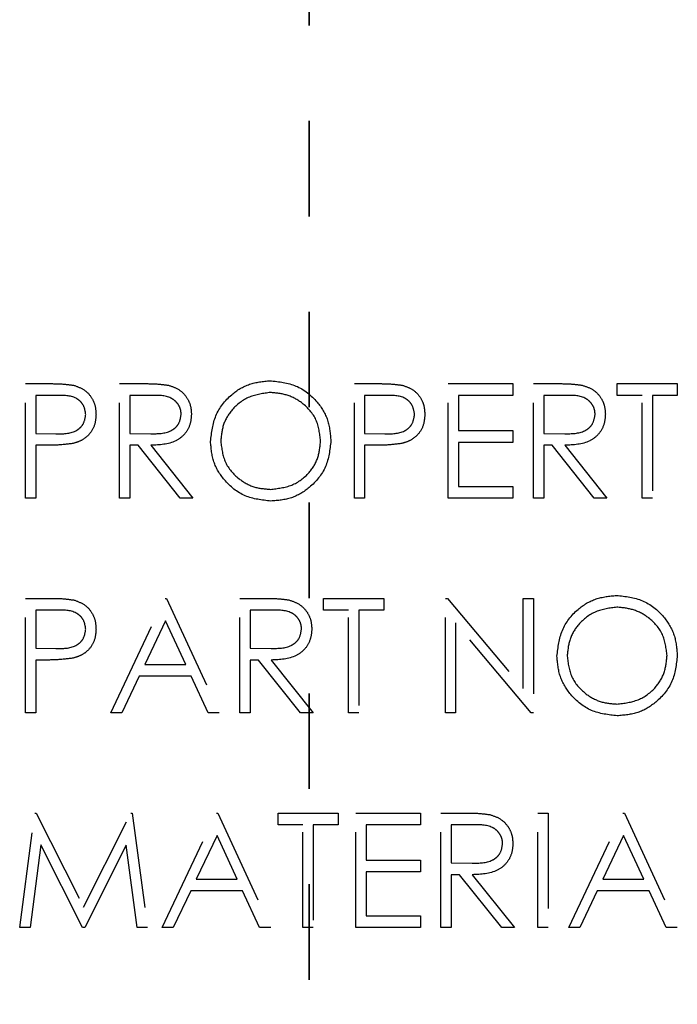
# Model space of a CAD drawing. Header units: inches. Extents: x 1694 to 2505, y -239 to -56.
# Tile 28 of 179: x 1745.513 to 1746.202, y -164.365 to -163.333. Entities that reach past the tile are written whole.
import ezdxf

# ---------------------------------------------------------------- set-up
doc = ezdxf.new("R2010")
doc.units = ezdxf.units.IN
doc.header["$LTSCALE"] = 0.5
doc.header["$MEASUREMENT"] = 0
doc.linetypes.add('HIDDEN', pattern=[0.225, 0.15, -0.075])
doc.linetypes.add('PHANTOM', pattern=[0.25, 0.125, -0.025, 0.025, -0.025, 0.025, -0.025])
doc.layers.add('SID-M-H', color=4, linetype='HIDDEN')

msp = doc.modelspace()

# ---------------------------------------------------------------- linework, layer by layer
at = {"color": 7, "linetype": 'PHANTOM', "lineweight": 35}
msp.add_line((1745.81658, -137.23909), (1745.81658, -171.9591), dxfattribs=at)
at = {"layer": 'SID-M-H'}
for p, q in [((1745.51942, -163.71442), (1745.54295, -163.71442)), ((1745.51942, -163.83442), (1745.51942, -163.71442)), ((1745.61788, -163.71442), (1745.64189, -163.71442)), ((1745.61788, -163.83442), (1745.61788, -163.71442)), ((1745.86403, -163.71442), (1745.88757, -163.71442)), ((1745.86403, -163.83442), (1745.86403, -163.71442)), ((1745.96249, -163.71442), (1746.03019, -163.71442)), ((1745.96249, -163.83442), (1745.96249, -163.71442)), ((1746.03019, -163.71442), (1746.03019, -163.72673)), ((1746.05173, -163.71442), (1746.07574, -163.71442)), ((1746.05173, -163.83442), (1746.05173, -163.71442)), ((1746.13942, -163.71442), (1746.20249, -163.71442)), ((1746.13942, -163.72673), (1746.13942, -163.71442)), ((1746.20249, -163.71442), (1746.20249, -163.72673)), ((1745.53019, -163.72673), (1745.53019, -163.76673)), ((1745.55213, -163.72673), (1745.53019, -163.72673)), ((1745.62865, -163.72673), (1745.62865, -163.76673)), ((1745.65115, -163.72673), (1745.62865, -163.72673)), ((1745.89675, -163.72673), (1745.8748, -163.72673)), ((1745.8748, -163.72673), (1745.8748, -163.76673)), ((1745.97326, -163.72673), (1745.97326, -163.76365)), ((1746.03019, -163.72673), (1745.97326, -163.72673)), ((1746.06249, -163.72673), (1746.06249, -163.76673)), ((1746.08499, -163.72673), (1746.06249, -163.72673)), ((1746.16557, -163.72673), (1746.13942, -163.72673)), ((1746.16557, -163.83442), (1746.16557, -163.72673)), ((1746.17634, -163.72673), (1746.17634, -163.83442)), ((1746.20249, -163.72673), (1746.17634, -163.72673)), ((1745.53019, -163.76673), (1745.5512, -163.767)), ((1745.62865, -163.76673), (1745.65062, -163.7669)), ((1745.8748, -163.76673), (1745.89581, -163.767)), ((1745.97326, -163.76365), (1746.03019, -163.76365)), ((1746.03019, -163.76365), (1746.03019, -163.77596)), ((1746.06249, -163.76673), (1746.08447, -163.7669)), ((1745.97326, -163.77596), (1745.97326, -163.82212)), ((1746.03019, -163.77596), (1745.97326, -163.77596)), ((1745.53019, -163.77904), (1745.53019, -163.83442)), ((1745.53877, -163.77904), (1745.53019, -163.77904)), ((1745.62865, -163.77904), (1745.62865, -163.83442)), ((1745.6374, -163.77904), (1745.62865, -163.77904)), ((1745.68148, -163.83442), (1745.6374, -163.77904)), ((1745.65072, -163.77904), (1745.6948, -163.83442)), ((1745.8748, -163.77904), (1745.8748, -163.83442)), ((1745.88338, -163.77904), (1745.8748, -163.77904)), ((1746.06249, -163.77904), (1746.06249, -163.83442)), ((1746.07124, -163.77904), (1746.06249, -163.77904)), ((1746.11533, -163.83442), (1746.07124, -163.77904)), ((1746.08456, -163.77904), (1746.12865, -163.83442)), ((1745.97326, -163.82212), (1746.03019, -163.82212)), ((1746.03019, -163.82212), (1746.03019, -163.83442)), ((1745.53019, -163.83442), (1745.51942, -163.83442)), ((1745.62865, -163.83442), (1745.61788, -163.83442)), ((1745.6948, -163.83442), (1745.68148, -163.83442)), ((1745.8748, -163.83442), (1745.86403, -163.83442)), ((1746.03019, -163.83442), (1745.96249, -163.83442)), ((1746.06249, -163.83442), (1746.05173, -163.83442)), ((1746.12865, -163.83442), (1746.11533, -163.83442)), ((1746.17634, -163.83442), (1746.16557, -163.83442)), ((1745.51942, -163.93942), (1745.54295, -163.93942)), ((1745.51942, -164.05942), (1745.51942, -163.93942)), ((1745.60865, -164.05942), (1745.66557, -163.93942)), ((1745.66557, -163.93942), (1745.66711, -163.93942)), ((1745.66711, -163.93942), (1745.72249, -164.05942)), ((1745.74403, -163.93942), (1745.76805, -163.93942)), ((1745.74403, -164.05942), (1745.74403, -163.93942)), ((1745.83173, -163.93942), (1745.8948, -163.93942)), ((1745.83173, -163.95173), (1745.83173, -163.93942)), ((1745.8948, -163.93942), (1745.8948, -163.95173)), ((1745.95942, -163.93942), (1745.96168, -163.93942)), ((1745.95942, -164.05942), (1745.95942, -163.93942)), ((1745.96168, -163.93942), (1746.04096, -164.03387)), ((1746.04096, -163.93942), (1746.05173, -163.93942)), ((1746.04096, -164.03387), (1746.04096, -163.93942)), ((1746.05173, -163.93942), (1746.05173, -164.05942)), ((1745.53019, -163.95173), (1745.53019, -163.99173)), ((1745.55213, -163.95173), (1745.53019, -163.95173)), ((1745.7548, -163.95173), (1745.7548, -163.99173)), ((1745.7773, -163.95173), (1745.7548, -163.95173)), ((1745.85788, -163.95173), (1745.83173, -163.95173)), ((1745.85788, -164.05942), (1745.85788, -163.95173)), ((1745.86865, -163.95173), (1745.86865, -164.05942)), ((1745.8948, -163.95173), (1745.86865, -163.95173)), ((1745.66622, -163.96281), (1745.64449, -164.00865)), ((1745.68737, -164.00865), (1745.66622, -163.96281)), ((1745.97019, -163.96519), (1745.97019, -164.05942)), ((1746.04927, -164.05942), (1745.97019, -163.96519)), ((1745.53019, -163.99173), (1745.5512, -163.992)), ((1745.7548, -163.99173), (1745.77677, -163.9919)), ((1745.53019, -164.00404), (1745.53019, -164.05942)), ((1745.53877, -164.00404), (1745.53019, -164.00404)), ((1745.7548, -164.00404), (1745.7548, -164.05942)), ((1745.76355, -164.00404), (1745.7548, -164.00404)), ((1745.80764, -164.05942), (1745.76355, -164.00404)), ((1745.77687, -164.00404), (1745.82096, -164.05942)), ((1745.64449, -164.00865), (1745.68737, -164.00865)), ((1745.63865, -164.02096), (1745.6204, -164.05942)), ((1745.69305, -164.02096), (1745.63865, -164.02096)), ((1745.71079, -164.05942), (1745.69305, -164.02096)), ((1745.53019, -164.05942), (1745.51942, -164.05942)), ((1745.6204, -164.05942), (1745.60865, -164.05942)), ((1745.72249, -164.05942), (1745.71079, -164.05942)), ((1745.7548, -164.05942), (1745.74403, -164.05942)), ((1745.82096, -164.05942), (1745.80764, -164.05942)), ((1745.86865, -164.05942), (1745.85788, -164.05942)), ((1745.97019, -164.05942), (1745.95942, -164.05942)), ((1746.05173, -164.05942), (1746.04927, -164.05942)), ((1745.51326, -164.28442), (1745.52911, -164.16442)), ((1745.52911, -164.16442), (1745.53064, -164.16442)), ((1745.53064, -164.16442), (1745.58019, -164.26288)), ((1745.58019, -164.26288), (1745.62961, -164.16442)), ((1745.62961, -164.16442), (1745.63117, -164.16442)), ((1745.63117, -164.16442), (1745.64711, -164.28442)), ((1745.66249, -164.28442), (1745.71942, -164.16442)), ((1745.71942, -164.16442), (1745.72096, -164.16442)), ((1745.72096, -164.16442), (1745.77634, -164.28442)), ((1745.78403, -164.16442), (1745.84711, -164.16442)), ((1745.78403, -164.17673), (1745.78403, -164.16442)), ((1745.84711, -164.16442), (1745.84711, -164.17673)), ((1745.86557, -164.16442), (1745.93326, -164.16442)), ((1745.86557, -164.28442), (1745.86557, -164.16442)), ((1745.93326, -164.16442), (1745.93326, -164.17673)), ((1745.9548, -164.16442), (1745.97882, -164.16442)), ((1745.9548, -164.28442), (1745.9548, -164.16442)), ((1746.05634, -164.16442), (1746.06711, -164.16442)), ((1746.05634, -164.28442), (1746.05634, -164.16442)), ((1746.06711, -164.16442), (1746.06711, -164.28442)), ((1746.08865, -164.28442), (1746.14557, -164.16442)), ((1746.14557, -164.16442), (1746.14711, -164.16442)), ((1746.14711, -164.16442), (1746.20249, -164.28442)), ((1745.81019, -164.17673), (1745.78403, -164.17673)), ((1745.81019, -164.28442), (1745.81019, -164.17673)), ((1745.82096, -164.17673), (1745.82096, -164.28442)), ((1745.84711, -164.17673), (1745.82096, -164.17673)), ((1745.87634, -164.17673), (1745.87634, -164.21365)), ((1745.93326, -164.17673), (1745.87634, -164.17673)), ((1745.96557, -164.17673), (1745.96557, -164.21673)), ((1745.98807, -164.17673), (1745.96557, -164.17673)), ((1745.72007, -164.18781), (1745.69834, -164.23365)), ((1745.74122, -164.23365), (1745.72007, -164.18781)), ((1746.14622, -164.18781), (1746.12449, -164.23365)), ((1746.16737, -164.23365), (1746.14622, -164.18781)), ((1745.53557, -164.19788), (1745.52411, -164.28442)), ((1745.57906, -164.28442), (1745.53557, -164.19788)), ((1745.6248, -164.19808), (1745.58148, -164.28442)), ((1745.63629, -164.28442), (1745.6248, -164.19808)), ((1745.87634, -164.21365), (1745.93326, -164.21365)), ((1745.93326, -164.21365), (1745.93326, -164.22596)), ((1745.96557, -164.21673), (1745.98754, -164.2169)), ((1745.87634, -164.22596), (1745.87634, -164.27212)), ((1745.93326, -164.22596), (1745.87634, -164.22596)), ((1745.96557, -164.22904), (1745.96557, -164.28442)), ((1745.97432, -164.22904), (1745.96557, -164.22904)), ((1746.01841, -164.28442), (1745.97432, -164.22904)), ((1745.98764, -164.22904), (1746.03173, -164.28442)), ((1745.69834, -164.23365), (1745.74122, -164.23365)), ((1746.12449, -164.23365), (1746.16737, -164.23365)), ((1745.69249, -164.24596), (1745.67425, -164.28442)), ((1745.74689, -164.24596), (1745.69249, -164.24596)), ((1745.76463, -164.28442), (1745.74689, -164.24596)), ((1746.11865, -164.24596), (1746.1004, -164.28442)), ((1746.17305, -164.24596), (1746.11865, -164.24596)), ((1746.19079, -164.28442), (1746.17305, -164.24596)), ((1745.87634, -164.27212), (1745.93326, -164.27212)), ((1745.93326, -164.27212), (1745.93326, -164.28442)), ((1745.52411, -164.28442), (1745.51326, -164.28442)), ((1745.58148, -164.28442), (1745.57906, -164.28442)), ((1745.64711, -164.28442), (1745.63629, -164.28442)), ((1745.67425, -164.28442), (1745.66249, -164.28442)), ((1745.77634, -164.28442), (1745.76463, -164.28442)), ((1745.82096, -164.28442), (1745.81019, -164.28442)), ((1745.93326, -164.28442), (1745.86557, -164.28442)), ((1745.96557, -164.28442), (1745.9548, -164.28442)), ((1746.03173, -164.28442), (1746.01841, -164.28442)), ((1746.06711, -164.28442), (1746.05634, -164.28442)), ((1746.1004, -164.28442), (1746.08865, -164.28442)), ((1746.20249, -164.28442), (1746.19079, -164.28442))]:
    msp.add_line(p, q, dxfattribs=at)
for points, knots in [([(1745.54295, -163.71442), (1745.54808, -163.71441), (1745.55724, -163.71438), (1745.5663, -163.71566), (1745.57028, -163.71623)], [0, 0, 0, 0, 0.5603137, 1, 1, 1, 1]), ([(1745.64189, -163.71442), (1745.64699, -163.71441), (1745.65609, -163.71438), (1745.66511, -163.71554), (1745.66908, -163.71606)], [0, 0, 0, 0, 0.5602397, 1, 1, 1, 1]), ([(1745.71326, -163.77495), (1745.71437, -163.76569), (1745.71659, -163.74718), (1745.73301, -163.72609), (1745.75374, -163.71352), (1745.7683, -163.71207), (1745.77557, -163.71135)], [0, 0, 0, 0, 0.279731, 0.5593268, 0.7796805, 1, 1, 1, 1]), ([(1745.77557, -163.71135), (1745.78497, -163.71233), (1745.80378, -163.71431), (1745.8248, -163.73134), (1745.83757, -163.75224), (1745.8388, -163.76699), (1745.83942, -163.77438)], [0, 0, 0, 0, 0.2797673, 0.55935845, 0.7795711, 1, 1, 1, 1]), ([(1745.88757, -163.71442), (1745.8927, -163.71441), (1745.90185, -163.71438), (1745.91091, -163.71566), (1745.9149, -163.71623)], [0, 0, 0, 0, 0.56031372, 1, 1, 1, 1]), ([(1746.07574, -163.71442), (1746.08084, -163.71441), (1746.08994, -163.71438), (1746.09896, -163.71554), (1746.10293, -163.71606)], [0, 0, 0, 0, 0.5602397, 1, 1, 1, 1]), ([(1745.57028, -163.71623), (1745.57393, -163.71754), (1745.58122, -163.72017), (1745.58876, -163.72829), (1745.59273, -163.73751), (1745.59309, -163.74358), (1745.59326, -163.74661)], [0, 0, 0, 0, 0.2797054, 0.5593809, 0.7795086, 1, 1, 1, 1]), ([(1745.66908, -163.71606), (1745.67285, -163.71731), (1745.68037, -163.7198), (1745.6883, -163.72789), (1745.69267, -163.7372), (1745.69307, -163.74341), (1745.69326, -163.74651)], [0, 0, 0, 0, 0.2797971, 0.5594998, 0.7796265, 1, 1, 1, 1]), ([(1745.7761, -163.72365), (1745.76853, -163.72464), (1745.75337, -163.72661), (1745.73604, -163.73997), (1745.72567, -163.75697), (1745.72458, -163.76893), (1745.72403, -163.7749)], [0, 0, 0, 0, 0.2796271, 0.5593495, 0.7796302, 1, 1, 1, 1]), ([(1745.82865, -163.77435), (1745.82773, -163.76673), (1745.82588, -163.7515), (1745.81128, -163.73497), (1745.79399, -163.72542), (1745.78206, -163.72424), (1745.7761, -163.72365)], [0, 0, 0, 0, 0.279468, 0.5588703, 0.7795158, 1, 1, 1, 1]), ([(1745.9149, -163.71623), (1745.91854, -163.71754), (1745.92584, -163.72017), (1745.93337, -163.72829), (1745.93735, -163.73751), (1745.9377, -163.74358), (1745.93788, -163.74661)], [0, 0, 0, 0, 0.27970537, 0.55938086, 0.77950855, 1, 1, 1, 1]), ([(1746.10293, -163.71606), (1746.10669, -163.71731), (1746.11422, -163.7198), (1746.12214, -163.72789), (1746.12651, -163.7372), (1746.12691, -163.74341), (1746.12711, -163.74651)], [0, 0, 0, 0, 0.27979715, 0.55949981, 0.77962646, 1, 1, 1, 1]), ([(1745.58249, -163.74666), (1745.58195, -163.74322), (1745.58113, -163.73803), (1745.57671, -163.73262), (1745.56824, -163.72655), (1745.55929, -163.72665), (1745.55213, -163.72673)], [0, 0, 0, 0, 0.2489693, 0.3747291, 0.500383, 1, 1, 1, 1]), ([(1745.68249, -163.74649), (1745.68236, -163.74473), (1745.68211, -163.74122), (1745.67972, -163.73643), (1745.67634, -163.73236), (1745.66744, -163.7265), (1745.65839, -163.72663), (1745.65115, -163.72673)], [0, 0, 0, 0, 0.1253074, 0.250617, 0.3759543, 0.5012806, 1, 1, 1, 1]), ([(1745.92711, -163.74666), (1745.92657, -163.74322), (1745.92575, -163.73803), (1745.92133, -163.73262), (1745.91285, -163.72655), (1745.9039, -163.72665), (1745.89675, -163.72673)], [0, 0, 0, 0, 0.2489693, 0.3747291, 0.500383, 1, 1, 1, 1]), ([(1746.11634, -163.74649), (1746.11621, -163.74473), (1746.11595, -163.74122), (1746.11356, -163.73643), (1746.11019, -163.73236), (1746.10129, -163.7265), (1746.09223, -163.72663), (1746.08499, -163.72673)], [0, 0, 0, 0, 0.1253074, 0.250617, 0.3759543, 0.5012806, 1, 1, 1, 1]), ([(1745.5512, -163.767), (1745.55851, -163.76702), (1745.56766, -163.76705), (1745.57652, -163.76105), (1745.58113, -163.75554), (1745.58195, -163.7502), (1745.58249, -163.74666)], [0, 0, 0, 0, 0.4997206, 0.6253498, 0.7510825, 1, 1, 1, 1]), ([(1745.59326, -163.74661), (1745.59298, -163.75057), (1745.59241, -163.75847), (1745.58639, -163.7681), (1745.57822, -163.77431), (1745.57229, -163.77615), (1745.56932, -163.77707)], [0, 0, 0, 0, 0.2800989, 0.5593238, 0.7794579, 1, 1, 1, 1]), ([(1745.65062, -163.7669), (1745.65799, -163.76688), (1745.66721, -163.76685), (1745.67631, -163.76099), (1745.68108, -163.75547), (1745.68193, -163.75008), (1745.68249, -163.74649)], [0, 0, 0, 0, 0.4998271, 0.6254978, 0.7512079, 1, 1, 1, 1]), ([(1745.69326, -163.74651), (1745.69295, -163.75031), (1745.69232, -163.75789), (1745.68639, -163.76798), (1745.67286, -163.77806), (1745.65985, -163.77863), (1745.65072, -163.77904)], [0, 0, 0, 0, 0.1871202, 0.3739789, 0.5609112, 1, 1, 1, 1]), ([(1745.89581, -163.767), (1745.90312, -163.76702), (1745.91227, -163.76705), (1745.92113, -163.76105), (1745.92575, -163.75554), (1745.92657, -163.7502), (1745.92711, -163.74666)], [0, 0, 0, 0, 0.4997206, 0.6253498, 0.7510825, 1, 1, 1, 1]), ([(1745.93788, -163.74661), (1745.93759, -163.75057), (1745.93702, -163.75847), (1745.93101, -163.7681), (1745.92284, -163.77431), (1745.91691, -163.77615), (1745.91394, -163.77707)], [0, 0, 0, 0, 0.2800989, 0.5593238, 0.7794579, 1, 1, 1, 1]), ([(1746.08447, -163.7669), (1746.09184, -163.76688), (1746.10106, -163.76685), (1746.11016, -163.76099), (1746.11492, -163.75547), (1746.11578, -163.75008), (1746.11634, -163.74649)], [0, 0, 0, 0, 0.4998271, 0.6254978, 0.7512079, 1, 1, 1, 1]), ([(1746.12711, -163.74651), (1746.1268, -163.75031), (1746.12617, -163.75789), (1746.12023, -163.76798), (1746.10671, -163.77806), (1746.09369, -163.77863), (1746.08456, -163.77904)], [0, 0, 0, 0, 0.18712025, 0.37397889, 0.56091118, 1, 1, 1, 1]), ([(1745.56932, -163.77707), (1745.56364, -163.77778), (1745.55349, -163.77906), (1745.54327, -163.77904), (1745.53877, -163.77904)], [0, 0, 0, 0, 0.55969422, 1, 1, 1, 1]), ([(1745.77653, -163.8375), (1745.76723, -163.83647), (1745.74864, -163.83441), (1745.72795, -163.81745), (1745.7152, -163.79685), (1745.71391, -163.78225), (1745.71326, -163.77495)], [0, 0, 0, 0, 0.2796633, 0.5593539, 0.7796364, 1, 1, 1, 1]), ([(1745.72403, -163.7749), (1745.72495, -163.78247), (1745.72679, -163.7976), (1745.74129, -163.8139), (1745.75829, -163.82373), (1745.77016, -163.82471), (1745.7761, -163.82519)], [0, 0, 0, 0, 0.279416, 0.5590765, 0.779478, 1, 1, 1, 1]), ([(1745.7761, -163.82519), (1745.78372, -163.82432), (1745.79896, -163.82259), (1745.81661, -163.80945), (1745.82699, -163.79234), (1745.8281, -163.78035), (1745.82865, -163.77435)], [0, 0, 0, 0, 0.2798297, 0.559389, 0.7796538, 1, 1, 1, 1]), ([(1745.83942, -163.77438), (1745.83836, -163.78369), (1745.83625, -163.80231), (1745.81916, -163.82295), (1745.79847, -163.83563), (1745.78385, -163.83688), (1745.77653, -163.8375)], [0, 0, 0, 0, 0.2796304, 0.5593429, 0.7795972, 1, 1, 1, 1]), ([(1745.91394, -163.77707), (1745.90826, -163.77778), (1745.89811, -163.77906), (1745.88789, -163.77904), (1745.88338, -163.77904)], [0, 0, 0, 0, 0.5596942, 1, 1, 1, 1]), ([(1745.54295, -163.93942), (1745.54808, -163.93941), (1745.55724, -163.93938), (1745.5663, -163.94066), (1745.57028, -163.94123)], [0, 0, 0, 0, 0.56031372, 1, 1, 1, 1]), ([(1745.57028, -163.94123), (1745.57393, -163.94254), (1745.58122, -163.94517), (1745.58876, -163.95329), (1745.59273, -163.96251), (1745.59309, -163.96858), (1745.59326, -163.97161)], [0, 0, 0, 0, 0.2797054, 0.5593809, 0.7795086, 1, 1, 1, 1]), ([(1745.76805, -163.93942), (1745.77315, -163.93941), (1745.78225, -163.93938), (1745.79127, -163.94054), (1745.79523, -163.94106)], [0, 0, 0, 0, 0.5602397, 1, 1, 1, 1]), ([(1745.79523, -163.94106), (1745.799, -163.94231), (1745.80653, -163.9448), (1745.81445, -163.95289), (1745.81882, -163.9622), (1745.81922, -163.96841), (1745.81942, -163.97151)], [0, 0, 0, 0, 0.2797971, 0.5594998, 0.7796265, 1, 1, 1, 1]), ([(1746.07634, -163.99995), (1746.07745, -163.99069), (1746.07967, -163.97218), (1746.09609, -163.95109), (1746.11682, -163.93852), (1746.13137, -163.93707), (1746.13865, -163.93635)], [0, 0, 0, 0, 0.279731, 0.5593268, 0.7796805, 1, 1, 1, 1]), ([(1746.13865, -163.93635), (1746.14805, -163.93733), (1746.16685, -163.93931), (1746.18788, -163.95634), (1746.20064, -163.97724), (1746.20188, -163.99199), (1746.20249, -163.99938)], [0, 0, 0, 0, 0.2797673, 0.5593585, 0.7795711, 1, 1, 1, 1]), ([(1745.58249, -163.97166), (1745.58195, -163.96822), (1745.58113, -163.96303), (1745.57671, -163.95762), (1745.56824, -163.95155), (1745.55929, -163.95165), (1745.55213, -163.95173)], [0, 0, 0, 0, 0.2489693, 0.3747291, 0.500383, 1, 1, 1, 1]), ([(1745.80865, -163.97149), (1745.80852, -163.96973), (1745.80826, -163.96622), (1745.80587, -163.96143), (1745.8025, -163.95736), (1745.7936, -163.9515), (1745.78454, -163.95163), (1745.7773, -163.95173)], [0, 0, 0, 0, 0.1253074, 0.250617, 0.3759543, 0.5012806, 1, 1, 1, 1]), ([(1746.13918, -163.94865), (1746.1316, -163.94964), (1746.11645, -163.95161), (1746.09912, -163.96497), (1746.08874, -163.98197), (1746.08765, -163.99393), (1746.08711, -163.9999)], [0, 0, 0, 0, 0.2796271, 0.5593495, 0.7796302, 1, 1, 1, 1]), ([(1746.19173, -163.99935), (1746.1908, -163.99173), (1746.18896, -163.9765), (1746.17436, -163.95997), (1746.15707, -163.95042), (1746.14514, -163.94924), (1746.13918, -163.94865)], [0, 0, 0, 0, 0.279468, 0.5588703, 0.7795158, 1, 1, 1, 1]), ([(1745.5512, -163.992), (1745.55851, -163.99202), (1745.56766, -163.99205), (1745.57652, -163.98605), (1745.58113, -163.98054), (1745.58195, -163.9752), (1745.58249, -163.97166)], [0, 0, 0, 0, 0.4997206, 0.6253498, 0.7510825, 1, 1, 1, 1]), ([(1745.59326, -163.97161), (1745.59298, -163.97557), (1745.59241, -163.98347), (1745.58639, -163.9931), (1745.57822, -163.99931), (1745.57229, -164.00115), (1745.56932, -164.00207)], [0, 0, 0, 0, 0.2800989, 0.5593238, 0.7794579, 1, 1, 1, 1]), ([(1745.77677, -163.9919), (1745.78414, -163.99188), (1745.79337, -163.99185), (1745.80247, -163.98599), (1745.80723, -163.98047), (1745.80808, -163.97508), (1745.80865, -163.97149)], [0, 0, 0, 0, 0.4998271, 0.6254978, 0.7512079, 1, 1, 1, 1]), ([(1745.81942, -163.97151), (1745.8191, -163.97531), (1745.81847, -163.98289), (1745.81254, -163.99298), (1745.79902, -164.00306), (1745.786, -164.00363), (1745.77687, -164.00404)], [0, 0, 0, 0, 0.1871202, 0.3739789, 0.5609112, 1, 1, 1, 1]), ([(1745.56932, -164.00207), (1745.56364, -164.00278), (1745.55349, -164.00406), (1745.54327, -164.00404), (1745.53877, -164.00404)], [0, 0, 0, 0, 0.5596942, 1, 1, 1, 1]), ([(1746.13961, -164.0625), (1746.13031, -164.06147), (1746.11171, -164.05941), (1746.09103, -164.04245), (1746.07828, -164.02185), (1746.07699, -164.00725), (1746.07634, -163.99995)], [0, 0, 0, 0, 0.2796633, 0.5593539, 0.7796364, 1, 1, 1, 1]), ([(1746.08711, -163.9999), (1746.08803, -164.00747), (1746.08986, -164.0226), (1746.10437, -164.0389), (1746.12137, -164.04873), (1746.13324, -164.04971), (1746.13918, -164.05019)], [0, 0, 0, 0, 0.279416, 0.5590765, 0.779478, 1, 1, 1, 1]), ([(1746.13918, -164.05019), (1746.1468, -164.04932), (1746.16203, -164.04759), (1746.17969, -164.03445), (1746.19007, -164.01734), (1746.19117, -164.00535), (1746.19173, -163.99935)], [0, 0, 0, 0, 0.2798297, 0.559389, 0.7796538, 1, 1, 1, 1]), ([(1746.20249, -163.99938), (1746.20144, -164.00869), (1746.19933, -164.02731), (1746.18224, -164.04795), (1746.16155, -164.06063), (1746.14692, -164.06188), (1746.13961, -164.0625)], [0, 0, 0, 0, 0.2796304, 0.5593429, 0.7795972, 1, 1, 1, 1]), ([(1745.97882, -164.16442), (1745.98391, -164.16441), (1745.99302, -164.16438), (1746.00204, -164.16554), (1746.006, -164.16606)], [0, 0, 0, 0, 0.5602397, 1, 1, 1, 1]), ([(1746.006, -164.16606), (1746.00977, -164.16731), (1746.0173, -164.1698), (1746.02522, -164.17789), (1746.02959, -164.1872), (1746.02999, -164.19341), (1746.03019, -164.19651)], [0, 0, 0, 0, 0.2797971, 0.5594998, 0.7796265, 1, 1, 1, 1]), ([(1746.01942, -164.19649), (1746.01929, -164.19473), (1746.01903, -164.19122), (1746.01664, -164.18643), (1746.01327, -164.18236), (1746.00437, -164.1765), (1745.99531, -164.17663), (1745.98807, -164.17673)], [0, 0, 0, 0, 0.1253074, 0.250617, 0.3759543, 0.5012806, 1, 1, 1, 1]), ([(1745.98754, -164.2169), (1745.99491, -164.21688), (1746.00414, -164.21685), (1746.01324, -164.21099), (1746.018, -164.20547), (1746.01885, -164.20008), (1746.01942, -164.19649)], [0, 0, 0, 0, 0.4998271, 0.6254978, 0.7512079, 1, 1, 1, 1]), ([(1746.03019, -164.19651), (1746.02987, -164.20031), (1746.02924, -164.20789), (1746.02331, -164.21798), (1746.00979, -164.22806), (1745.99677, -164.22863), (1745.98764, -164.22904)], [0, 0, 0, 0, 0.1871202, 0.3739789, 0.5609112, 1, 1, 1, 1])]:
    msp.add_open_spline(points, degree=3, knots=knots, dxfattribs=at)

doc.saveas('drawing.dxf')
